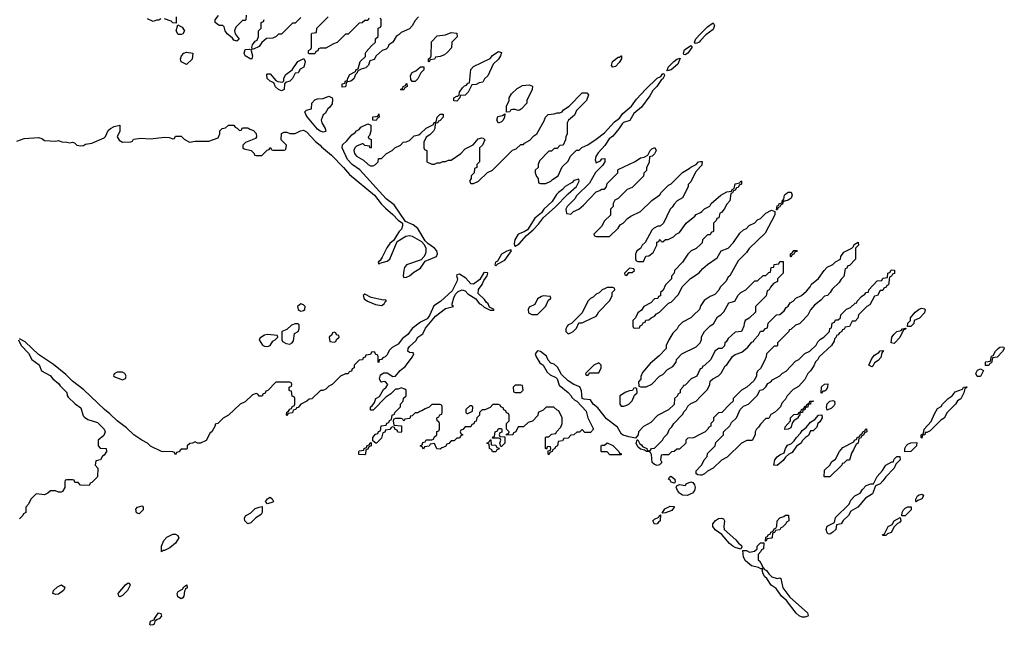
# Model space of a CAD drawing. Header units: inches. Extents: x 2701622 to 2964296, y 496201 to 720542.
# Tile 101 of 256: x 2765111 to 2772182, y 670661 to 675011. Entities that reach past the tile are written whole.
import ezdxf

# ---------------------------------------------------------------- set-up
doc = ezdxf.new("R2010")
doc.units = ezdxf.units.IN
doc.header["$MEASUREMENT"] = 0
doc.layers.add('C7667', color=7, linetype='Continuous')
doc.layers.add('C7677', color=7, linetype='Continuous')

msp = doc.modelspace()

# ---------------------------------------------------------------- linework, layer by layer
at = {"layer": 'C7667', "color": 4, "elevation": 4}
for points in [[(2766123.6, 675016.4), (2766110, 675008), (2766092.7, 675007.3), (2766070, 674998), (2766030, 675018)], [(2766234, 675030), (2766234, 674986), (2766210, 674988.7), (2766199, 674999), (2766150, 675018)], [(2766738, 675042), (2766734, 675010), (2766730, 675006), (2766710, 675006), (2766663.6, 674956.4), (2766654, 674930), (2766658, 674910), (2766686, 674870), (2766670, 674857.2), (2766650, 674862.4), (2766638.3, 674878.3), (2766601.6, 674910), (2766586.3, 674930), (2766579.5, 674959.5), (2766569.5, 674969.5), (2766544, 674970), (2766515.1, 674990), (2766515.6, 675010), (2766538.2, 675041.8)], [(2767130, 675026), (2767090, 674986), (2767070, 674986), (2766990, 674906), (2766970, 674906), (2766954, 674890), (2766930, 674878), (2766883.6, 674876.4), (2766850, 674846), (2766830, 674818), (2766790, 674798), (2766780.4, 674800.4), (2766778, 674810), (2766782, 674830), (2766803.1, 674856.9), (2766815.3, 674864.7), (2766826, 674890), (2766826, 674930), (2766846, 674950), (2766846, 674990), (2766862, 674998), (2766867.3, 675012.7)], [(2767618, 675022), (2767610, 675006), (2767590, 675006), (2767571.6, 674988.4), (2767550, 674986), (2767470, 674906), (2767450, 674906), (2767390, 674846), (2767363.6, 674836.4), (2767310, 674806), (2767270, 674806), (2767258, 674802), (2767252.7, 674787.3), (2767238, 674782), (2767230, 674766), (2767190, 674766), (2767186, 674770), (2767186, 674790), (2767202, 674798), (2767206, 674810), (2767206, 674910), (2767210, 674914), (2767242, 674918), (2767246, 674950), (2767326, 675030)], [(2767974, 675030), (2767950, 675006), (2767930, 674966), (2767910, 674946), (2767850, 674918), (2767836.9, 674903.1), (2767814, 674890), (2767791.3, 674848.7), (2767762, 674830), (2767754, 674810), (2767742, 674798), (2767714, 674790), (2767672, 674750), (2767656, 674724), (2767626, 674714), (2767615.3, 674684.7), (2767596, 674664), (2767563.6, 674656.4), (2767538, 674642), (2767534, 674630), (2767522, 674618), (2767510, 674586), (2767490, 674568), (2767458, 674562), (2767450, 674528), (2767426, 674526), (2767428, 674550), (2767446, 674554), (2767450, 674572), (2767466, 674574), (2767466, 674586), (2767483.1, 674616.9), (2767522, 674638), (2767528, 674652), (2767542, 674658), (2767555.3, 674710), (2767594, 674746), (2767595.3, 674770), (2767600.2, 674779.8), (2767636.4, 674823.6), (2767666, 674850), (2767667.3, 674872.7), (2767686, 674890), (2767686, 674950), (2767702, 674958), (2767706, 674970), (2767706, 675010), (2767702, 675022)], [(2770000, 674860.1), (2769990, 674849.7), (2769970, 674839.3), (2769960.9, 674840.9), (2769957.2, 674850), (2769966.6, 674873.4), (2770000, 674908.3)], [(2765090, 674138), (2765143.1, 674156.9), (2765245.4, 674165.4), (2765270, 674158), (2765290, 674142), (2765370, 674138), (2765390, 674142), (2765412.7, 674132.7), (2765448.4, 674131.6), (2765470, 674126), (2765491.1, 674131.1), (2765505.4, 674125.4), (2765522, 674110), (2765550, 674104), (2765570, 674107.3), (2765583.6, 674116.4), (2765630, 674124.4), (2765718.5, 674161.5), (2765728.3, 674171.7), (2765746.3, 674213.7), (2765762.7, 674230), (2765790, 674244), (2765830, 674254), (2765831.1, 674208.9), (2765812, 674170), (2765825.4, 674145.4), (2765850, 674132), (2765910, 674134), (2765922, 674138), (2765928.4, 674151.6), (2765981.2, 674158.8), (2766050, 674156), (2766150, 674166), (2766183.6, 674163.6), (2766210, 674154), (2766222, 674158), (2766230, 674174), (2766270, 674174), (2766291.6, 674151.6), (2766330, 674132), (2766370, 674138), (2766470, 674138), (2766537.2, 674162.8), (2766548.7, 674190), (2766548.4, 674211.6), (2766566, 674230), (2766590, 674234), (2766610, 674252), (2766650, 674254), (2766658, 674238), (2766672.7, 674232.7), (2766690, 674214), (2766702, 674218), (2766710, 674234), (2766750, 674234), (2766763.6, 674223.6), (2766790, 674214), (2766810, 674194), (2766812, 674170), (2766803.6, 674156.4), (2766731.6, 674128.4), (2766714, 674110), (2766714, 674090), (2766723.6, 674083.6), (2766774, 674070), (2766794, 674050), (2766798, 674038), (2766810, 674034), (2766850, 674034), (2766887.3, 674072.7), (2766902, 674078), (2766908.9, 674091.1), (2766914, 674090), (2766918, 674078), (2766930, 674074), (2767010, 674074), (2767022, 674078), (2767026, 674110), (2766988.7, 674148.7), (2766990, 674194), (2767010, 674202), (2767030, 674202), (2767050, 674194), (2767090, 674194), (2767128.4, 674211.6), (2767150, 674216), (2767170, 674206), (2767234.9, 674134.9), (2767270, 674110.4), (2767278, 674098), (2767350, 674037.1), (2767437.1, 673950), (2767479, 673899), (2767658, 673750), (2767707.1, 673687.1), (2767736.9, 673656.9), (2767791.8, 673611.8), (2767830, 673570.6), (2767860.7, 673550), (2767860.5, 673530), (2767853.5, 673506.5), (2767837.3, 673490), (2767794.8, 673425.2), (2767770, 673404), (2767746.9, 673373.1), (2767714.6, 673305.4), (2767699.1, 673280.9), (2767686, 673270), (2767690, 673254), (2767698, 673262), (2767750, 673275.5), (2767769.3, 673290), (2767822.7, 673417.3), (2767884.4, 673455.6), (2767910, 673460.4), (2767930, 673454.9), (2767996.4, 673416.4), (2768016.4, 673396.4), (2768028.5, 673370), (2768028.7, 673350), (2768024.9, 673330), (2768013.2, 673306.8), (2767993.4, 673286.6), (2767890, 673249.3), (2767875.5, 673230), (2767870.7, 673210.7), (2767864.9, 673170), (2767870, 673158), (2767890, 673160.7), (2767910, 673170.7), (2767941.7, 673198.3), (2767990, 673225.5), (2768024.1, 673275.9), (2768104, 673310), (2768112.3, 673327.7), (2768106.3, 673350), (2768090, 673369.6), (2768043, 673403), (2768023.3, 673423.3), (2767969.6, 673510), (2767936.6, 673536.6), (2767882, 673562), (2767800.7, 673680.7), (2767743, 673723), (2767552.8, 673932.8), (2767498.7, 673970), (2767465.5, 674005.5), (2767427, 674090), (2767428.9, 674111.1), (2767460.2, 674139.8), (2767496.4, 674183.6), (2767520.4, 674199.6), (2767530, 674212), (2767550, 674222), (2767561.2, 674238.8), (2767610, 674262), (2767632, 674252), (2767632, 674210), (2767622, 674178), (2767614, 674170), (2767618, 674158), (2767634, 674150), (2767634, 674090), (2767628, 674088), (2767622, 674102), (2767590, 674108), (2767578, 674118), (2767570, 674118), (2767530, 674102), (2767518, 674090), (2767511, 674070), (2767514.8, 674050), (2767530, 674031), (2767581, 674001), (2767614, 673970), (2767630, 673962), (2767650, 673962), (2767666, 673970), (2767686, 673990), (2767687.3, 674012.7), (2767710, 674014), (2767746, 674050), (2767786, 674070), (2767806, 674090), (2767846, 674110), (2767866, 674130), (2767887.3, 674132.7), (2767910, 674142), (2767944.7, 674175.3), (2767976.4, 674183.6), (2767990, 674192), (2768029.1, 674230.9), (2768082, 674258), (2768086, 674270), (2768102, 674278), (2768108, 674310), (2768130, 674332), (2768152.7, 674332.7), (2768152, 674310), (2768130, 674286), (2768118, 674282), (2768114, 674270), (2768094, 674266), (2768092, 674230), (2768082, 674210), (2768056.9, 674183.1), (2768030, 674166), (2768014, 674130), (2768014, 674090), (2768018, 674078), (2768034, 674070), (2768034, 673990), (2768070, 673974), (2768090, 673974), (2768110, 673982), (2768130, 673982), (2768150, 673992), (2768170, 673992), (2768190, 674002), (2768210, 674002), (2768278, 674050), (2768310, 674082), (2768368.4, 674111.6), (2768404.7, 674155.3), (2768430, 674162), (2768439.6, 674159.6), (2768451.1, 674148.9), (2768434, 674110), (2768414, 674090), (2768414, 673990), (2768394, 673970), (2768394, 673950), (2768378, 673942), (2768374, 673910), (2768354, 673890), (2768354, 673870), (2768342, 673850), (2768350, 673834), (2768370, 673834), (2768406, 673850), (2768470, 673914), (2768506, 673930), (2768650, 674074), (2768676.4, 674083.6), (2768710, 674114), (2768730, 674114), (2768736.4, 674123.6), (2768774.6, 674145.4), (2768803.1, 674176.9), (2768826, 674190), (2768876.4, 674283.6), (2768886, 674310), (2768906, 674330), (2768950, 674334), (2768970, 674342), (2768990, 674342), (2769006, 674350), (2769016.4, 674363.6), (2769058, 674390), (2769150, 674484.7), (2769184.7, 674484.7), (2769196, 674470), (2769181, 674430), (2769110, 674358), (2769094.8, 674325.2), (2769052, 674290), (2769042, 674270), (2769042, 674190), (2769032, 674170), (2769031.6, 674148.4), (2769014, 674110), (2768990, 674106), (2768970, 674086), (2768950, 674086), (2768930, 674066), (2768910, 674066), (2768843.6, 673996.4), (2768834, 673970), (2768834, 673950), (2768814, 673930), (2768814, 673910), (2768823.6, 673883.6), (2768834, 673870), (2768838, 673838), (2768850, 673834), (2768890, 673834), (2768926, 673850), (2768936.4, 673863.6), (2768978, 673890), (2769007.3, 673952.7), (2769050, 673994), (2769066, 674030), (2769110, 674074), (2769130, 674074), (2769148.4, 674091.6), (2769190, 674112), (2769250, 674151.3), (2769310, 674198), (2769382, 674278), (2769417.5, 674302.5), (2769443, 674337), (2769505.2, 674390), (2769540.5, 674439.5), (2769607.3, 674512.7), (2769689.5, 674590.5), (2769716.5, 674603.5), (2769730, 674624.7), (2769739.8, 674619.8), (2769741, 674610), (2769730, 674586), (2769719.8, 674580.2), (2769687.7, 674530), (2769658.7, 674501.3), (2769636.7, 674463.3), (2769576.5, 674383.5), (2769522.4, 674337.6), (2769492.9, 674287.1), (2769448.1, 674271.9), (2769436.7, 674263.3), (2769414.1, 674225.9), (2769370, 674174.5), (2769345.1, 674154.9), (2769313.5, 674106.5), (2769264.6, 674055.4), (2769247.9, 674027.9), (2769244.5, 674004.5), (2769250, 673982), (2769282, 673998), (2769292, 674012), (2769314, 674014), (2769314, 673990), (2769296.9, 673963.1), (2769246.4, 673913.6), (2769203.6, 673836.4), (2769110, 673746), (2769096.9, 673723.1), (2769042, 673670), (2769034, 673650), (2769038, 673618), (2769070, 673614), (2769087.3, 673632.7), (2769126, 673650), (2769160.4, 673679.6), (2769250, 673774), (2769276.4, 673783.6), (2769290, 673794), (2769310, 673794), (2769326, 673810), (2769330, 673834), (2769406, 673910), (2769406, 673930), (2769410, 673934), (2769530, 673992), (2769570, 674018), (2769596.4, 674023.6), (2769622, 674038), (2769638, 674070), (2769650, 674082), (2769672, 674092), (2769682, 674070), (2769670, 674046), (2769654, 674030), (2769634, 674026), (2769631.6, 673988.4), (2769612.7, 673947.3), (2769611.6, 673928.4), (2769592.7, 673907.3), (2769590, 673886), (2769510, 673806), (2769474, 673790), (2769410, 673726), (2769385.4, 673714.6), (2769374, 673690), (2769374, 673670), (2769354, 673650), (2769352.7, 673607.3), (2769310, 673566), (2769290, 673526), (2769234, 673470), (2769238, 673458), (2769250, 673454), (2769347.3, 673452.7), (2769410, 673514), (2769423.1, 673536.9), (2769446, 673550), (2769476.4, 673583.6), (2769500.4, 673599.6), (2769570, 673632), (2769650, 673712), (2769708.4, 673751.6), (2769718, 673770), (2769770, 673822), (2769790, 673832), (2769870, 673912), (2769919, 673941), (2769930, 673952), (2769968.4, 673971.6), (2769986, 673990), (2770000, 673991.4)], [(2770000, 673955.3), (2769963.6, 673916.4), (2769930, 673846), (2769912.7, 673827.3), (2769912, 673810), (2769872, 673730), (2769831.6, 673708.4), (2769810, 673686), (2769796.9, 673663.1), (2769782, 673650), (2769734, 673550), (2769711.6, 673528.4), (2769692.7, 673527.3), (2769662, 673510), (2769650, 673498), (2769602, 673410), (2769582, 673390), (2769570, 673366), (2769542, 673350), (2769532.7, 673327.3), (2769532.7, 673292.7), (2769538, 673278), (2769550, 673274), (2769590, 673274), (2769607.3, 673312.7), (2769630, 673314), (2769660.4, 673339.6), (2769686, 673390), (2769687.3, 673412.7), (2769702, 673418), (2769706, 673430), (2769710, 673432), (2769718, 673418), (2769730, 673414), (2769748.4, 673431.6), (2769767.3, 673432.7), (2769806, 673450), (2769826, 673470), (2769850, 673482), (2769898, 673550), (2769960.4, 673599.6), (2769968.9, 673611.1), (2770000, 673626.9)], [(2770000, 673395.1), (2769970, 673366), (2769934, 673350), (2769910, 673326), (2769871.1, 673268.9), (2769814, 673210), (2769812, 673190), (2769792.7, 673167.3), (2769791.6, 673148.4), (2769750, 673106), (2769731.6, 673068.4), (2769714, 673050), (2769712.7, 673027.3), (2769698, 673022), (2769692.7, 673007.3), (2769670, 673006), (2769643.6, 672976.4), (2769594, 672950), (2769576.9, 672923.1), (2769550, 672906), (2769534, 672870), (2769514, 672850), (2769514, 672810), (2769518, 672798), (2769530, 672794), (2769562, 672798), (2769567.3, 672812.7), (2769582, 672818), (2769587.3, 672832.7), (2769602, 672838), (2769607.3, 672852.7), (2769630, 672854), (2769646, 672870), (2769670, 672882), (2769683.1, 672896.9), (2769706, 672910), (2769770, 672974), (2769790, 672982), (2769843.1, 673036.9), (2769868.9, 673091.1), (2769928.9, 673151.1), (2769990, 673192), (2770000, 673204)], [(2770000, 672502.7), (2769998, 672502), (2769974, 672450), (2769934, 672430), (2769890, 672386), (2769878, 672382), (2769874, 672370), (2769854, 672350), (2769854, 672330), (2769838, 672322), (2769834, 672310), (2769814, 672290), (2769810, 672246), (2769771, 672209), (2769691.6, 672168.4), (2769643.6, 672116.4), (2769590, 672088), (2769554, 672050), (2769551.6, 672028.4), (2769534, 672006), (2769486.4, 672013.6), (2769445.3, 672025.3), (2769433.3, 672033.3), (2769403.6, 672083.6), (2769324, 672144), (2769262.9, 672222.9), (2769229.7, 672249.7), (2769210, 672281.2), (2769164.1, 672284.1), (2769149.3, 672289.3), (2769146, 672346), (2769132.7, 672372.7), (2769089.8, 672389.8), (2769050, 672417.6), (2769001.1, 672461.1), (2768973.7, 672513.7), (2768950, 672535.6), (2768924.2, 672544.2), (2768906.3, 672566.3), (2768893.6, 672593.6), (2768850, 672627.6), (2768830, 672631.3), (2768812.7, 672610), (2768820.4, 672590), (2768846.6, 672546.6), (2768871.3, 672530), (2768898.5, 672478.5), (2768920.7, 672460.7), (2768960.9, 672440.9), (2768970.3, 672430.3), (2768986.2, 672386.2), (2769050, 672333.4), (2769070.6, 672310), (2769076.3, 672296.3), (2769096.8, 672276.8), (2769112, 672270), (2769178.5, 672198.5), (2769190.9, 672150.9), (2769232, 672070), (2769210, 672046), (2769170, 672046), (2769150, 672066), (2769132, 672048), (2769112.7, 672047.3), (2769090, 672028), (2769070, 672026), (2769050, 672006), (2769018, 672002), (2769010, 671986), (2768978, 671982), (2768974, 671950), (2768958, 671942), (2768954, 671930), (2768938, 671922), (2768934, 671910), (2768918, 671902), (2768910, 671886), (2768906, 671890), (2768906, 671914), (2768922, 671918), (2768926, 671930), (2768922, 671942), (2768910, 671946), (2768898, 671942), (2768894, 671926), (2768886, 671930), (2768886, 672010), (2768890, 672014), (2768910, 672014), (2768930, 672034), (2768962, 672038), (2768966, 672050), (2768996.4, 672083.6), (2769006, 672110), (2769006, 672150), (2768982, 672202), (2768970, 672206), (2768947.3, 672227.3), (2768892.7, 672227.3), (2768870, 672206), (2768834, 672190), (2768832.7, 672167.3), (2768792.7, 672127.3), (2768763.6, 672116.4), (2768730, 672086), (2768690, 672086), (2768674, 672050), (2768658, 672042), (2768651.6, 672028.4), (2768606, 672026), (2768607.3, 672032.7), (2768622, 672038), (2768626, 672050), (2768606, 672070), (2768606, 672110), (2768626, 672130), (2768626, 672170), (2768622, 672182), (2768607.3, 672187.3), (2768602, 672202), (2768588, 672208), (2768582, 672222), (2768566, 672230), (2768562, 672242), (2768550, 672246), (2768510, 672246), (2768490, 672226), (2768451.6, 672208.4), (2768432.7, 672207.3), (2768414, 672190), (2768414, 672170), (2768394, 672150), (2768390, 672126), (2768378, 672122), (2768372, 672108), (2768358, 672102), (2768350, 672086), (2768310, 672086), (2768292.7, 672067.3), (2768278, 672062), (2768274, 672050), (2768278, 672038), (2768294, 672030), (2768278, 672022), (2768270, 672006), (2768250, 672006), (2768230, 671986), (2768210, 671986), (2768192.7, 671967.3), (2768178, 671962), (2768170, 671946), (2768143.6, 671936.4), (2768130, 671926), (2768107.3, 671927.3), (2768090, 671966), (2768058, 671962), (2768052.7, 671947.3), (2768018, 671942), (2768010, 671926), (2768002, 671942), (2767986, 671950), (2768002, 671958), (2768007.3, 671972.7), (2768022, 671978), (2768030, 671994), (2768070, 671994), (2768082, 671998), (2768087.3, 672012.7), (2768106, 672030), (2768107.3, 672052.7), (2768122, 672058), (2768126, 672070), (2768126, 672110), (2768122, 672122), (2768108.4, 672128.4), (2768106, 672150), (2768122, 672158), (2768127.3, 672172.7), (2768142, 672178), (2768146, 672190), (2768146, 672230), (2768142, 672242), (2768130, 672246), (2768070, 672246), (2768052.7, 672227.3), (2768023.6, 672216.4), (2767999.6, 672200.4), (2767983.6, 672196.4), (2767970, 672186), (2767950, 672186), (2767930, 672166), (2767918, 672162), (2767912.7, 672147.3), (2767878, 672142), (2767870, 672126), (2767862, 672142), (2767850, 672146), (2767810, 672146), (2767798, 672142), (2767794, 672130), (2767798, 672098), (2767852.7, 672092.7), (2767854, 672050), (2767850, 672046), (2767827.3, 672047.3), (2767822, 672062), (2767807.3, 672067.3), (2767802, 672082), (2767790, 672086), (2767778, 672082), (2767770, 672066), (2767738, 672062), (2767732.7, 672047.3), (2767718, 672042), (2767710, 672006), (2767674, 671970), (2767668, 671968), (2767646, 671986), (2767646, 672010), (2767667.3, 672032.7), (2767682, 672038), (2767687.3, 672052.7), (2767702, 672058), (2767707.3, 672092.7), (2767742, 672098), (2767747.3, 672112.7), (2767762, 672118), (2767767.3, 672132.7), (2767782, 672138), (2767786, 672170), (2767802, 672178), (2767806, 672190), (2767846, 672230), (2767846, 672250), (2767866, 672270), (2767868.4, 672291.6), (2767886, 672310), (2767886, 672350), (2767876.4, 672356.4), (2767850, 672366), (2767830, 672358), (2767810, 672358), (2767776.9, 672323.1), (2767739.6, 672300.4), (2767650, 672206), (2767630, 672206), (2767629.2, 672230), (2767642, 672238), (2767659, 672261), (2767669.4, 672290.6), (2767695.3, 672304.7), (2767724.8, 672355.2), (2767742, 672370), (2767755.3, 672390), (2767738, 672410), (2767728.1, 672411.9), (2767710, 672406), (2767705.2, 672410), (2767694.5, 672430), (2767701, 672459), (2767725.7, 672474.3), (2767750, 672474.6), (2767790, 672446.8), (2767809.5, 672450.5), (2767843.7, 672490), (2767879.7, 672520.3), (2767932.7, 672590), (2767941.2, 672610), (2767936.6, 672616.6), (2767910, 672620.9), (2767899.3, 672630), (2767900.7, 672650), (2767910, 672664), (2767956.9, 672703.1), (2767969.6, 672730), (2768005.1, 672754.9), (2768024.6, 672795.4), (2768097.8, 672882.2), (2768170, 672935.3), (2768226, 672950), (2768218, 672958), (2768218, 672970), (2768228.2, 673011.8), (2768240.4, 673039.6), (2768260.9, 673059.1), (2768289.7, 673070.3), (2768310, 673063.1), (2768330, 673041.6), (2768386.4, 673006.4), (2768410, 672972), (2768425.4, 672965.4), (2768446.4, 672946.4), (2768490, 672924.7), (2768516.4, 672923.6), (2768518, 672930), (2768486, 672946), (2768475.3, 672970), (2768462, 672982), (2768450, 673002), (2768403.2, 673043.2), (2768406.9, 673073.1), (2768431.3, 673108.7), (2768443.7, 673136.3), (2768469.2, 673170), (2768474, 673190), (2768470, 673193.2), (2768450, 673194.5), (2768442.8, 673190), (2768414.9, 673145.1), (2768370, 673111.1), (2768350, 673113.7), (2768314, 673154), (2768270, 673182.7), (2768250, 673178), (2768246.8, 673170), (2768254, 673150), (2768250.5, 673130), (2768216.4, 673063.6), (2768132.7, 672987.3), (2768084.5, 672955.5), (2768054.2, 672885.8), (2768038, 672862), (2767990, 672838.4), (2767928.6, 672791.4), (2767899.1, 672750), (2767859.3, 672720.7), (2767830, 672681.2), (2767784.9, 672655.1), (2767764.5, 672635.5), (2767750, 672604), (2767736, 672590), (2767718, 672582), (2767710, 672569), (2767692, 672568), (2767690, 672549), (2767686, 672550), (2767686, 672590), (2767682, 672602), (2767667.3, 672607.3), (2767662, 672622), (2767650, 672626), (2767638, 672622), (2767630, 672606), (2767598, 672602), (2767592.7, 672587.3), (2767578, 672582), (2767572.7, 672567.3), (2767550, 672566), (2767514, 672530), (2767514, 672510), (2767498, 672502), (2767492.7, 672487.3), (2767478, 672482), (2767470, 672466), (2767450, 672466), (2767414, 672450), (2767354, 672390), (2767330, 672378), (2767310, 672358), (2767288, 672348), (2767272, 672348), (2767210, 672288), (2767190, 672286), (2767174, 672270), (2767130, 672248), (2767110, 672226), (2767098, 672222), (2767094, 672210), (2767074, 672206), (2767070, 672188), (2767038, 672182), (2767030, 672166), (2767026, 672170), (2767028.4, 672191.6), (2767042, 672198), (2767050, 672214), (2767062, 672218), (2767070, 672234), (2767082, 672238), (2767086, 672250), (2767086, 672290), (2767082, 672302), (2767067.3, 672307.3), (2767062, 672342), (2767050, 672346), (2767047.3, 672352.7), (2767046, 672370), (2767062, 672378), (2767066, 672390), (2767062, 672402), (2767050, 672406), (2766950, 672406), (2766892.7, 672347.3), (2766878, 672342), (2766872.7, 672327.3), (2766858, 672322), (2766852.7, 672307.3), (2766830, 672306), (2766822, 672322), (2766810, 672326), (2766783.6, 672316.4), (2766730, 672266), (2766694, 672250), (2766611.1, 672168.9), (2766571.6, 672148.4), (2766534, 672110), (2766514, 672106), (2766514, 672094), (2766492, 672050), (2766478, 672042), (2766450, 671989), (2766410, 671968.7), (2766388.7, 671968.7), (2766370, 671978), (2766351.6, 671968.4), (2766332.7, 671967.3), (2766314, 671950), (2766314, 671930), (2766310, 671926), (2766270, 671926), (2766252.7, 671907.3), (2766238, 671902), (2766230, 671886), (2766222, 671902), (2766210, 671906), (2766130, 671908), (2766050, 671948), (2766028.9, 671968.9), (2765988, 671990), (2765930, 672029), (2765878.9, 672078.9), (2765810, 672129.2), (2765758.9, 672178.9), (2765719, 672210), (2765572, 672352), (2765490, 672413.2), (2765441.2, 672461.2), (2765353, 672533), (2765246, 672606), (2765150, 672697.2), (2765110, 672718)], [(2770000, 672952.4), (2769992, 672930), (2769951.1, 672888.9), (2769930, 672868), (2769870, 672838), (2769842, 672810), (2769832, 672790), (2769802, 672758), (2769772, 672710), (2769754, 672670), (2769754, 672650), (2769703.6, 672596.4), (2769639.6, 672540.4), (2769583.6, 672476.4), (2769572.7, 672447.3), (2769571.6, 672428.4), (2769554, 672410), (2769558, 672378), (2769570, 672374), (2769610, 672374), (2769650, 672392), (2769706, 672450), (2769730, 672462), (2769763.1, 672496.9), (2769800.4, 672519.6), (2769826, 672550), (2769828, 672570), (2769866, 672610), (2769970, 672662), (2769998, 672690), (2770000, 672694.9)], [(2765102, 672710), (2765121, 672670), (2765174.8, 672614.8), (2765198, 672570), (2765250.7, 672530.7), (2765267.9, 672487.9), (2765330, 672456), (2765350, 672431.3), (2765390, 672398), (2765400.7, 672380.7), (2765450, 672332), (2765451, 672311), (2765459.8, 672299.8), (2765510, 672251.3), (2765550, 672222), (2765566, 672166), (2765575.3, 672155.3), (2765599.8, 672139.8), (2765670, 672118), (2765718, 672070), (2765724.7, 672050), (2765716, 672024), (2765674, 671990), (2765674, 671950), (2765690, 671934), (2765731.6, 671931.6), (2765734, 671910), (2765716.9, 671883.1), (2765704.7, 671875.3), (2765691.3, 671848.7), (2765658, 671842), (2765654, 671810), (2765672, 671790), (2765670, 671726), (2765630, 671686), (2765618, 671682), (2765610, 671666), (2765548.4, 671668.4), (2765530, 671686), (2765507.3, 671687.3), (2765502, 671702), (2765490, 671706), (2765450, 671706), (2765438, 671702), (2765434, 671690), (2765434, 671650), (2765418, 671622), (2765410, 671618), (2765390, 671618), (2765367.3, 671627.3), (2765332.7, 671627.3), (2765314, 671610), (2765290, 671598), (2765230, 671606), (2765190, 671566), (2765174, 671530), (2765154, 671510), (2765154, 671470), (2765138, 671462), (2765134, 671450), (2765110, 671426)], [(2770000, 672033), (2769950, 672008), (2769910, 672006), (2769894, 671990), (2769894, 671970), (2769850, 671926), (2769830, 671926), (2769811.6, 671908.4), (2769792.7, 671907.3), (2769770, 671886), (2769730, 671886), (2769718, 671882), (2769714, 671850), (2769722, 671830), (2769706, 671814), (2769690, 671809.4), (2769670, 671816), (2769653.2, 671830), (2769648.4, 671888.4), (2769642, 671902), (2769628, 671908), (2769612, 671908), (2769598, 671918), (2769570, 671925.2), (2769550, 671942), (2769538, 671970), (2769546, 671994), (2769550, 671994), (2769564.7, 671964.7), (2769576.9, 671956.9), (2769584.7, 671944.7), (2769614, 671930), (2769618, 671918), (2769630, 671914), (2769642, 671918), (2769648.4, 671931.6), (2769670, 671934), (2769728.4, 671991.6), (2769738, 672010), (2769763.1, 672036.9), (2769778, 672070), (2769794.6, 672085.4), (2769808.9, 672111.1), (2769870, 672174), (2769883.1, 672196.9), (2769898, 672210), (2769910, 672234), (2769930, 672254), (2769968.4, 672271.6), (2770000, 672303.5)], [(2770000, 671738.8), (2769980.4, 671740.4), (2769968.4, 671748.4), (2769968, 671770), (2770000, 671803.5)]]:
    msp.add_lwpolyline(points, dxfattribs=at)
for points in [[(2766250, 674904), (2766235.3, 674930), (2766246, 674974), (2766278, 674958), (2766294, 674930), (2766282, 674910), (2766270, 674904)], [(2768050, 674706), (2768046, 674710), (2768046, 674730), (2768062, 674738), (2768066, 674750), (2768067.3, 674852.7), (2768110, 674894), (2768170, 674902), (2768210, 674918), (2768250, 674914), (2768251.6, 674888.4), (2768214, 674850), (2768211.6, 674808.4), (2768183.6, 674776.4), (2768162, 674758), (2768130, 674746), (2768098, 674742), (2768090, 674726), (2768058, 674722)], [(2766770, 674794), (2766778, 674798), (2766774, 674786), (2766784, 674750), (2766778, 674730), (2766770, 674727.8), (2766729.7, 674750), (2766722.6, 674770), (2766730, 674796.3), (2766758.8, 674798.8)], [(2769890, 674759.3), (2769881.5, 674761.5), (2769877.2, 674770), (2769886.3, 674793.7), (2769930, 674824.7), (2769938, 674818), (2769937.3, 674810), (2769910, 674769.7)], [(2766310, 674688), (2766270, 674708.7), (2766265.6, 674730), (2766272.3, 674750), (2766289.8, 674770.2), (2766310, 674778.4), (2766354, 674770), (2766350, 674726)], [(2766990, 674500.5), (2766968.9, 674508.9), (2766948.2, 674528.2), (2766936.2, 674556.2), (2766909.8, 674569.8), (2766888.9, 674588.9), (2766885.4, 674614.6), (2766890, 674620.7), (2766910, 674622), (2766950, 674574.8), (2766965.8, 674565.8), (2766998, 674562), (2767008.7, 674571.3), (2767009, 674590), (2767022.7, 674617.3), (2767068, 674650), (2767108.9, 674711.1), (2767152.7, 674732.7), (2767162, 674710), (2767152, 674670), (2767125.4, 674654.6), (2767110, 674628), (2767090, 674626), (2767070.8, 674589.2), (2767050.7, 674569.3), (2767021, 674559), (2767012, 674550), (2767010, 674509)], [(2768250, 674426), (2768228, 674428), (2768228.7, 674450), (2768250, 674462), (2768258, 674462), (2768268, 674472), (2768268.7, 674490), (2768290, 674522), (2768304.7, 674535.3), (2768319, 674541), (2768330, 674554), (2768342, 674558), (2768350, 674654), (2768370, 674674), (2768490, 674732), (2768505.6, 674754.4), (2768530, 674771.3), (2768550, 674782), (2768570, 674774), (2768564.7, 674750), (2768550, 674726), (2768512, 674690), (2768472.7, 674607.3), (2768450, 674586), (2768438, 674562), (2768410, 674558), (2768390, 674546), (2768358, 674542), (2768331.1, 674488.9), (2768311, 674469), (2768274, 674466), (2768272, 674450)], [(2769370, 674668.7), (2769362, 674682), (2769369.4, 674710.6), (2769410, 674742), (2769418, 674742), (2769430, 674752), (2769434, 674750), (2769432, 674730), (2769416.8, 674703.2), (2769390, 674675.3)], [(2769763.1, 674643.1), (2769758, 674650), (2769764.7, 674655.3), (2769769.2, 674670), (2769809.6, 674710.4), (2769830, 674726.8), (2769854.8, 674734.8), (2769836.5, 674690), (2769790, 674649.6)], [(2767930, 674566), (2767920.4, 674580.4), (2767918, 674610), (2767928.7, 674631.3), (2767956.4, 674643.6), (2767990, 674672), (2768012.7, 674672.7), (2768014, 674650), (2767991.6, 674628.4), (2767970, 674586), (2767950, 674566)], [(2767850, 674506), (2767846, 674510), (2767862, 674518), (2767866, 674530), (2767882, 674538), (2767886, 674550), (2767892, 674552), (2767894, 674530), (2767878, 674522), (2767870, 674508)], [(2768690, 674358), (2768670, 674366), (2768650, 674366), (2768638, 674362), (2768630, 674348), (2768606, 674346), (2768608, 674390), (2768626, 674430), (2768626, 674450), (2768642, 674478), (2768684.7, 674515.3), (2768723.1, 674536.9), (2768770, 674542), (2768792.7, 674532.7), (2768791.6, 674508.4), (2768754, 674430), (2768754, 674410), (2768712.7, 674367.3), (2768699.6, 674360.4)], [(2767290, 674203), (2767268.9, 674208.9), (2767250, 674224.2), (2767178.7, 674310), (2767165.1, 674330), (2767159, 674350), (2767170, 674361), (2767206, 674370), (2767208.4, 674411.6), (2767230, 674434), (2767250, 674442), (2767290, 674444.7), (2767330, 674462), (2767354, 674450), (2767358, 674438), (2767354.8, 674405.2), (2767338.8, 674381.2), (2767324.7, 674370), (2767303.6, 674336.4), (2767290, 674328), (2767276, 674290), (2767281, 674270), (2767304.9, 674230), (2767310, 674208.7)], [(2767670, 674286), (2767648, 674288), (2767648, 674310), (2767650, 674314), (2767682, 674318), (2767690, 674334), (2767692, 674310), (2767678, 674302)], [(2768550, 674268), (2768538, 674290), (2768545.2, 674314.8), (2768578, 674322), (2768594, 674334), (2768592, 674310), (2768582, 674290), (2768570, 674278)], [(2769126, 673866), (2769090, 673854.5), (2769077.6, 673842.4), (2769027.9, 673812.1), (2769010, 673791.8), (2768980.5, 673770), (2768964.9, 673755.1), (2768936, 673704), (2768875.5, 673650), (2768857.4, 673622.6), (2768810, 673584.5), (2768758, 673502), (2768734, 673486), (2768690, 673469.4), (2768666.4, 673430), (2768663, 673403), (2768665.4, 673385.4), (2768670, 673384.7), (2768698.3, 673401.7), (2768750, 673461), (2768798.7, 673501.3), (2768837.7, 673542.3), (2768873.2, 673590), (2768956.6, 673663.4), (2769050, 673761), (2769110, 673812), (2769128.7, 673850)], [(2768637.2, 673357.2), (2768610, 673349.2), (2768570, 673326.6), (2768543.5, 673276.5), (2768528, 673270), (2768522.8, 673250), (2768530, 673242.8), (2768544, 673256), (2768595.8, 673284.2), (2768642, 673350)], [(2769490, 673226), (2769454, 673190), (2769458, 673178), (2769470, 673174), (2769486, 673194), (2769510, 673194), (2769526, 673210), (2769522, 673222)], [(2767590, 673039), (2767578, 673030), (2767585.5, 673005.5), (2767607.9, 672987.9), (2767665.8, 672965.8), (2767710, 672958.8), (2767728.7, 672970), (2767735.3, 672984.7), (2767746, 672990), (2767738, 672998), (2767723.6, 672996.4), (2767636.2, 673016.2)], [(2768870, 673028), (2768858, 673022), (2768830, 673006), (2768810, 672966), (2768770, 672946), (2768762, 672930), (2768765.4, 672905.4), (2768790, 672894), (2768830, 672894), (2768890, 672954), (2768907.3, 672992.7), (2768926, 673010), (2768922, 673022)], [(2769370, 673086), (2769330, 673086), (2769310, 673078), (2769294, 673070), (2769271.6, 673048.4), (2769250, 673038), (2769230, 673018), (2769210, 673008), (2769190, 672988), (2769150, 672906), (2769072.7, 672827.3), (2769050, 672818), (2769042, 672810), (2769034, 672790), (2769034, 672770), (2769050, 672754), (2769070, 672762), (2769086, 672770), (2769110, 672794), (2769127.3, 672832.7), (2769150, 672834), (2769170, 672842), (2769250, 672882), (2769258, 672890), (2769268.9, 672911.1), (2769350, 672994), (2769366, 673030), (2769366, 673050), (2769386, 673070), (2769382, 673082)], [(2767130, 672968.7), (2767106.8, 672950), (2767111.3, 672930), (2767120.7, 672920.7), (2767130, 672916), (2767150, 672922), (2767158, 672930), (2767162, 672950), (2767150, 672962)], [(2767110, 672826), (2767090, 672826), (2767063.6, 672816.4), (2767030, 672786), (2766994, 672770), (2766994, 672710), (2766998, 672698), (2767024.7, 672684.7), (2767050, 672681), (2767068, 672690), (2767076.5, 672703.5), (2767084, 672756), (2767110, 672772), (2767119, 672790), (2767118, 672818)], [(2766890, 672748.7), (2766870, 672744), (2766836, 672724), (2766831, 672710), (2766853.7, 672673.7), (2766870, 672664.9), (2766890, 672664), (2766909.1, 672670.9), (2766930, 672702), (2766946, 672710), (2766966, 672730), (2766962, 672742)], [(2767370, 672766), (2767358, 672762), (2767352.7, 672747.3), (2767334, 672730), (2767338, 672698), (2767370, 672694), (2767382, 672698), (2767387.3, 672712.7), (2767406, 672730), (2767402, 672742), (2767387.3, 672747.3), (2767382, 672762)], [(2769270, 672546), (2769234, 672530), (2769174, 672470), (2769178, 672458), (2769190, 672454), (2769206, 672474), (2769270, 672474), (2769286, 672510), (2769286, 672530)], [(2765850, 672478), (2765810, 672478), (2765790, 672466), (2765784.7, 672455.3), (2765787.5, 672447.5), (2765850, 672424.7), (2765870, 672434), (2765875.3, 672450), (2765866, 672470)], [(2768710, 672386), (2768670, 672386), (2768654, 672370), (2768658, 672338), (2768670, 672334), (2768710, 672334), (2768726, 672350), (2768722, 672382)], [(2769530, 672366), (2769518, 672362), (2769512.7, 672347.3), (2769490, 672346), (2769463.6, 672336.4), (2769422, 672310), (2769422, 672250), (2769430, 672234), (2769450, 672234), (2769470, 672242), (2769486, 672250), (2769510, 672274), (2769527.3, 672312.7), (2769546, 672330), (2769542, 672362)], [(2768356.4, 672236.4), (2768343.6, 672236.4), (2768314, 672210), (2768314, 672190), (2768322, 672182), (2768330, 672182), (2768362, 672198), (2768366, 672230)], [(2768566, 671946), (2768558, 671970), (2768566, 671990), (2768562, 672002), (2768550, 672006), (2768506, 672006), (2768510, 672014), (2768522, 672018), (2768526, 672050), (2768542, 672058), (2768550, 672074), (2768570, 672074), (2768574, 672070), (2768572.7, 672047.3), (2768558, 672042), (2768554, 672030), (2768558, 672018), (2768594, 672014), (2768594, 671970), (2768570, 671946)], [(2767590, 671886), (2767547.3, 671887.3), (2767546, 671910), (2767550, 671914), (2767582, 671918), (2767586, 671930), (2767602, 671938), (2767607.3, 671952.7), (2767622, 671958), (2767626, 671970), (2767634, 671974), (2767634, 671950), (2767618, 671942), (2767610, 671926), (2767598, 671922), (2767594, 671890)], [(2768530, 671906), (2768507.3, 671907.3), (2768502, 671922), (2768486, 671930), (2768482, 671962), (2768466, 671970), (2768482, 671978), (2768490, 671994), (2768494, 671994), (2768498, 671958), (2768530, 671954), (2768538, 671938), (2768554, 671934), (2768550, 671926), (2768538, 671922)], [(2769350, 671886), (2769330, 671906), (2769290, 671906), (2769286, 671910), (2769286, 671950), (2769290, 671954), (2769310, 671954), (2769330, 671972), (2769370, 671952), (2769414, 671910), (2769418, 671898), (2769430, 671894), (2769430, 671886)], [(2769810, 671682), (2769790, 671689.4), (2769782, 671702), (2769769.5, 671710), (2769776.4, 671723.6), (2769788, 671732), (2769816, 671710), (2769818, 671690)], [(2769907.7, 671592.3), (2769870, 671596.2), (2769849.7, 671609.7), (2769834.5, 671630), (2769826.3, 671653.7), (2769830, 671662), (2769848.7, 671671.3), (2769890, 671664.7), (2769901.2, 671678.8), (2769930, 671692), (2769945.4, 671685.4), (2769958, 671670), (2769961, 671650), (2769958, 671630), (2769942, 671610), (2769930, 671604)], [(2766890, 671532.7), (2766877, 671550), (2766889.8, 671570.2), (2766910, 671581.6), (2766924.9, 671570), (2766933.4, 671550), (2766930, 671545.2)], [(2765970, 671462), (2765950, 671468), (2765945.2, 671494.8), (2765958, 671510), (2765990, 671518), (2765998, 671510), (2765998, 671490)], [(2766750, 671389.7), (2766727.4, 671410), (2766724.4, 671430), (2766732.4, 671447.6), (2766770.8, 671469.2), (2766801.2, 671498.8), (2766830.4, 671510.4), (2766853.2, 671513.2), (2766852.7, 671470), (2766844.2, 671455.8), (2766807.3, 671432.7), (2766770, 671397.4)], [(2769726, 671466), (2769743.1, 671496.9), (2769783.1, 671516.9), (2769810, 671514), (2769812, 671510), (2769793.7, 671486.3), (2769750, 671468)], [(2769670, 671386), (2769658, 671410), (2769670, 671422), (2769702, 671438), (2769706, 671450), (2769714, 671454), (2769711, 671410), (2769698, 671402), (2769690, 671388.7)], [(2766150, 671197.2), (2766142, 671198), (2766130, 671188.7), (2766129.3, 671230), (2766145.2, 671270), (2766166.8, 671293.2), (2766210, 671314.8), (2766230, 671314.8), (2766246.4, 671306.4), (2766254.8, 671290), (2766230.4, 671249.6), (2766190, 671217.2)], [(2765370, 670880.9), (2765350, 670889.2), (2765354, 670910), (2765382.5, 670937.5), (2765410.5, 670950.5), (2765430, 670938), (2765434.8, 670930), (2765426.8, 670910), (2765390, 670885.1)], [(2765830, 670865.2), (2765822, 670870), (2765819, 670890), (2765870, 670951), (2765890, 670964.7), (2765899.8, 670959.8), (2765904.7, 670950), (2765884.7, 670910), (2765850, 670875.3)], [(2766270, 670849.7), (2766245.5, 670865.5), (2766241.1, 670890), (2766250, 670903.8), (2766279.4, 670920.6), (2766290, 670937.3), (2766311.8, 670951.8), (2766314.9, 670930), (2766300.7, 670919.3), (2766294.7, 670905.3), (2766290.2, 670869.8), (2766282.3, 670857.7)], [(2766090, 670696), (2766082.8, 670697.2), (2766076, 670670), (2766070, 670663), (2766050, 670660.7), (2766045.9, 670665.9), (2766049.8, 670690.2), (2766078, 670702), (2766078, 670710), (2766108.8, 670751.2), (2766125.5, 670745.5), (2766130, 670727.3), (2766111.8, 670708.2), (2766096.5, 670703.5)]]:
    msp.add_lwpolyline(points, close=True, dxfattribs=at)
at = {"layer": 'C7677', "color": 4, "elevation": 4}
for points in [[(2770000, 674908.3), (2770050, 674960.5), (2770090, 674987.3), (2770101.6, 674970), (2770090, 674940.7), (2770039.2, 674900.8), (2770000, 674860.1)], [(2770000, 673991.4), (2770012.7, 673992.7), (2770010, 673966), (2770000, 673955.3)], [(2770000, 673626.9), (2770010, 673632), (2770030, 673652), (2770068.4, 673671.6), (2770078, 673690), (2770146, 673750), (2770190, 673774), (2770222, 673778), (2770228, 673792), (2770242, 673798), (2770250, 673832), (2770282, 673838), (2770290, 673854), (2770294, 673850), (2770294, 673830), (2770278, 673822), (2770270, 673806), (2770258, 673802), (2770250, 673786), (2770238, 673782), (2770230, 673766), (2770218, 673762), (2770211.6, 673708.4), (2770190, 673686), (2770171.1, 673648.9), (2770150, 673626), (2770138, 673622), (2770131.6, 673588.4), (2770118, 673582), (2770112.7, 673567.3), (2770094, 673550), (2770094, 673490), (2770078, 673482), (2770070, 673466), (2770050, 673466), (2770014, 673430), (2770012.7, 673407.3), (2770000, 673395.1)], [(2770000, 673204), (2770016.4, 673223.6), (2770050, 673252), (2770120.4, 673299.6), (2770148.9, 673351.1), (2770198, 673370), (2770238, 673410), (2770283.1, 673476.9), (2770310, 673502), (2770330, 673512), (2770350, 673532), (2770390, 673552), (2770410, 673572), (2770430, 673582), (2770470, 673622), (2770510, 673642), (2770534, 673634), (2770534, 673610), (2770463.6, 673476.4), (2770350, 673368), (2770330, 673338), (2770270, 673278), (2770212, 673170), (2770199.6, 673160.4), (2770182, 673130), (2770142, 673090), (2770131, 673069), (2770103.6, 673036.4), (2770070, 673022), (2770027.1, 672992.9), (2770002, 672958), (2770000, 672952.4)], [(2770000, 672303.5), (2770050, 672354), (2770068, 672390), (2770070, 672414), (2770088.4, 672431.6), (2770128.4, 672451.6), (2770148.4, 672471.6), (2770176.4, 672523.6), (2770188.4, 672531.6), (2770228.9, 672591.1), (2770250, 672604.7), (2770296.4, 672623.6), (2770340.4, 672659.6), (2770370, 672694), (2770382, 672698), (2770386, 672710), (2770416.4, 672743.6), (2770430, 672774), (2770450, 672774), (2770467.3, 672792.7), (2770482, 672798), (2770486, 672830), (2770546, 672890), (2770570, 672894), (2770600.4, 672919.6), (2770616.4, 672943.6), (2770630, 672954), (2770643.1, 672976.9), (2770666, 672990), (2770686, 673010), (2770726, 673030), (2770760.4, 673059.6), (2770788.4, 673091.6), (2770798, 673110), (2770848.4, 673151.6), (2770888, 673210), (2770910, 673232), (2770950, 673252), (2770970, 673272), (2771006, 673290), (2771008, 673310), (2771030, 673342), (2771086, 673370), (2771098, 673382), (2771103.1, 673396.9), (2771132.7, 673412.7), (2771134, 673390), (2771114, 673370), (2771114, 673290), (2771070, 673246), (2771058, 673242), (2771050, 673226), (2771038, 673222), (2771030, 673166), (2771010, 673146), (2770996.9, 673123.1), (2770945.4, 673074.6), (2770932, 673050), (2770911.1, 673028.9), (2770890, 673026), (2770863.6, 672996.4), (2770819.6, 672960.4), (2770790, 672926), (2770771.1, 672888.9), (2770722, 672838), (2770710, 672826), (2770683.6, 672816.4), (2770650, 672786), (2770638, 672782), (2770634, 672770), (2770554, 672690), (2770554, 672670), (2770550, 672666), (2770530, 672666), (2770474, 672610), (2770471.6, 672588.4), (2770459.6, 672560.4), (2770430, 672506), (2770410, 672486), (2770402, 672470), (2770402, 672450), (2770383.6, 672416.4), (2770334, 672370), (2770294, 672350), (2770234, 672290), (2770234, 672270), (2770212, 672248), (2770154, 672190), (2770130, 672186), (2770094, 672150), (2770094, 672130), (2770074, 672110), (2770074, 672090), (2770058, 672082), (2770054, 672070), (2770034, 672050), (2770000, 672033)], [(2770000, 672694.9), (2770007.3, 672712.7), (2770008.4, 672731.6), (2770028, 672770), (2770070, 672812), (2770094.6, 672825.4), (2770123.1, 672876.9), (2770146, 672890), (2770168.4, 672911.6), (2770203.1, 672976.9), (2770246, 672990), (2770270, 673032), (2770290, 673052), (2770326, 673070), (2770390, 673134), (2770410, 673134), (2770450, 673174), (2770470, 673174), (2770490, 673194), (2770502, 673198), (2770508, 673230), (2770526, 673234), (2770530, 673252), (2770562, 673258), (2770570, 673274), (2770592.7, 673272.7), (2770594, 673190), (2770554, 673150), (2770554, 673130), (2770525.4, 673114.6), (2770502, 673090), (2770494, 673070), (2770478, 673062), (2770472.7, 673027.3), (2770394, 672950), (2770394, 672910), (2770350, 672866), (2770322, 672850), (2770312.7, 672827.3), (2770311.6, 672808.4), (2770294, 672770), (2770250, 672766), (2770199.6, 672720.4), (2770183.6, 672696.4), (2770174, 672690), (2770171.6, 672668.4), (2770154, 672650), (2770130, 672648), (2770102, 672630), (2770074, 672570), (2770030, 672526), (2770018, 672522), (2770010, 672506), (2770000, 672502.7)], [(2770000, 671803.5), (2770010, 671814), (2770026, 671850), (2770047.3, 671872.7), (2770050, 671894), (2770106, 671950), (2770110, 671974), (2770166, 672030), (2770166, 672050), (2770210, 672094), (2770223.1, 672116.9), (2770258, 672150), (2770286, 672210), (2770310, 672234), (2770346, 672250), (2770410, 672314), (2770426, 672350), (2770450, 672354), (2770470, 672374), (2770483.1, 672396.9), (2770506, 672410), (2770516.4, 672423.6), (2770570, 672452), (2770590, 672472), (2770614.6, 672485.4), (2770683.1, 672556.9), (2770706, 672570), (2770750, 672612), (2770786, 672630), (2770830, 672674), (2770843.1, 672696.9), (2770863.1, 672716.9), (2770886, 672730), (2770926, 672770), (2770928.4, 672791.6), (2770942, 672798), (2770946, 672830), (2770962, 672838), (2770970, 672854), (2770990, 672854), (2771006, 672870), (2771008.9, 672891.1), (2771048.9, 672931.1), (2771076.4, 672943.6), (2771110, 672974), (2771122, 672978), (2771126, 672990), (2771156.4, 673023.6), (2771180.4, 673039.6), (2771188.9, 673051.1), (2771206, 673054), (2771208.9, 673071.1), (2771270, 673134), (2771302, 673138), (2771310, 673154), (2771342, 673158), (2771346, 673190), (2771362, 673198), (2771370, 673214), (2771392.7, 673212.7), (2771392.7, 673187.3), (2771378, 673182), (2771372.7, 673167.3), (2771358, 673162), (2771350, 673106), (2771338, 673102), (2771334, 673090), (2771318, 673082), (2771310, 673066), (2771290, 673066), (2771271.1, 673028.9), (2771250, 673026), (2771216.9, 672963.1), (2771194, 672950), (2771134, 672890), (2771130, 672866), (2771110, 672846), (2771090, 672846), (2771070, 672808), (2771038, 672802), (2771032, 672788), (2771018, 672782), (2771014, 672770), (2770998, 672762), (2770990, 672746), (2770978, 672742), (2770974, 672730), (2770962, 672718), (2770959.6, 672700.4), (2770942, 672670), (2770851.6, 672588.4), (2770842, 672570), (2770826, 672554), (2770815.3, 672524.7), (2770791.1, 672488.9), (2770772, 672470), (2770750, 672426), (2770703.6, 672376.4), (2770665.4, 672354.6), (2770622, 672310), (2770610, 672286), (2770583.6, 672256.4), (2770574, 672230), (2770552.7, 672207.3), (2770531.6, 672188.4), (2770504.7, 672175.3), (2770490, 672146), (2770470, 672146), (2770430, 672106), (2770416.9, 672083.1), (2770402, 672070), (2770392, 672050), (2770392, 672030), (2770371.1, 671988.9), (2770332.7, 671987.3), (2770294, 671970), (2770191.1, 671868.9), (2770150, 671848), (2770091.1, 671788.9), (2770050, 671768), (2770030, 671748), (2770010, 671738), (2770000, 671738.8)]]:
    msp.add_lwpolyline(points, dxfattribs=at)
for points in [[(2770546, 673646), (2770550, 673674), (2770562, 673678), (2770566, 673690), (2770586, 673694), (2770586, 673706), (2770598, 673722), (2770604, 673750), (2770610, 673758), (2770630, 673771.3), (2770651.3, 673771.3), (2770658, 673750), (2770650.7, 673729.3), (2770630, 673715.3), (2770606, 673706), (2770594, 673706), (2770590, 673686), (2770578, 673682), (2770570, 673666), (2770558, 673662), (2770550, 673646)], [(2770650, 673306), (2770646, 673310), (2770646, 673330), (2770662, 673338), (2770670, 673354), (2770694, 673354), (2770690, 673346), (2770678, 673342), (2770670, 673326), (2770658, 673322)], [(2771486, 672806), (2771488.7, 672830), (2771508.9, 672851.1), (2771509.2, 672870), (2771541.2, 672910), (2771570, 672930.7), (2771590, 672938.8), (2771610, 672934), (2771614, 672930), (2771610, 672906), (2771572.7, 672867.3), (2771534, 672850), (2771532.7, 672827.3), (2771510, 672806)], [(2771390, 672686), (2771368.7, 672688.7), (2771375.3, 672730), (2771390, 672751.3), (2771410, 672770.8), (2771442, 672778), (2771450, 672791.3), (2771474, 672794), (2771472.7, 672787.3), (2771458, 672782), (2771431.1, 672728.9)], [(2771230, 672518), (2771209, 672529), (2771230, 672578), (2771250, 672601), (2771280.4, 672619.6), (2771290, 672631), (2771314, 672634), (2771302, 672618), (2771295.3, 672584.7), (2771276.9, 672563.1), (2771250, 672546), (2771238, 672522)], [(2772047.3, 672527.3), (2772046, 672550), (2772050, 672554), (2772082, 672558), (2772090, 672594), (2772102, 672598), (2772118, 672630), (2772138, 672650), (2772150, 672658), (2772170, 672662), (2772178, 672658), (2772182, 672650), (2772170, 672628), (2772130, 672586), (2772098, 672582), (2772090, 672546), (2772078, 672542), (2772070, 672528)], [(2771987.3, 672447.3), (2771978, 672470), (2771990, 672494), (2772010, 672502), (2772031.6, 672491.6), (2772010, 672448.7)], [(2770870, 672328.7), (2770866, 672330), (2770870, 672374), (2770890, 672392), (2770914, 672394), (2770912, 672372), (2770902, 672350), (2770890, 672342), (2770878, 672342)], [(2771590, 672006), (2771586, 672010), (2771586, 672030), (2771602, 672038), (2771606, 672070), (2771656.4, 672123.6), (2771680.4, 672179.6), (2771703.1, 672216.9), (2771728.4, 672231.6), (2771738, 672250), (2771778, 672290), (2771808, 672310), (2771830, 672338), (2771882, 672358), (2771890, 672372), (2771912.7, 672372.7), (2771910, 672366), (2771898, 672362), (2771892, 672330), (2771870, 672288), (2771846.8, 672273.2), (2771830.7, 672249.3), (2771772, 672190), (2771750.8, 672149.2), (2771725.4, 672134.6), (2771650, 672058), (2771626, 672046), (2771614, 672046), (2771611.1, 672028.9), (2771594, 672026)], [(2770606, 672066), (2770607.3, 672087.3), (2770646, 672130), (2770646, 672150), (2770670, 672174), (2770702, 672178), (2770706, 672190), (2770722, 672198), (2770726, 672210), (2770742, 672218), (2770750, 672234), (2770762, 672238), (2770766, 672250), (2770782, 672258), (2770786, 672270), (2770810, 672274), (2770810, 672268.7), (2770792.7, 672267.3), (2770790, 672248), (2770774, 672246), (2770770, 672228), (2770754, 672226), (2770750, 672208), (2770734, 672206), (2770732, 672190), (2770712.7, 672187.3), (2770712.7, 672172.7), (2770702, 672158), (2770702, 672150), (2770671.3, 672128.7), (2770662, 672118), (2770650, 672078), (2770630, 672068.7)], [(2770910, 672206), (2770904.7, 672224.7), (2770910, 672251), (2770930, 672270.7), (2770950, 672274.8), (2770962, 672270), (2770966, 672250), (2770961, 672239), (2770939.8, 672220.2)], [(2770550, 671808), (2770528, 671810), (2770533.2, 671850), (2770549.6, 671870.4), (2770570, 671886), (2770600.4, 671899.6), (2770609.6, 671930.4), (2770626, 671954), (2770652.9, 671967.1), (2770674, 671986), (2770689.5, 672010.5), (2770718.9, 672041.1), (2770730, 672061), (2770759.5, 672080.5), (2770790, 672118.8), (2770821.2, 672138.8), (2770848.7, 672170), (2770872, 672172), (2770874, 672150), (2770856.9, 672123.1), (2770842, 672110), (2770836, 672084), (2770810, 672058), (2770790, 672058), (2770776, 672024), (2770754, 672010), (2770730, 671986), (2770722, 671970), (2770690, 671948), (2770658.8, 671901.2), (2770634, 671890), (2770610, 671868), (2770594.8, 671845.2)], [(2770887.3, 671727.3), (2770890, 671774), (2770928.4, 671811.6), (2770943.1, 671836.9), (2770970, 671854), (2770998, 671910), (2771023.1, 671936.9), (2771102, 671978), (2771106, 671990), (2771122, 671998), (2771126, 672010), (2771142, 672018), (2771146, 672030), (2771162, 672038), (2771166, 672050), (2771182, 672058), (2771186, 672070), (2771192.7, 672072.7), (2771194, 672050), (2771178, 672042), (2771170, 672026), (2771158, 672022), (2771150, 672006), (2771138, 672002), (2771131.6, 671968.4), (2771118, 671962), (2771099.6, 671920.4), (2771083.6, 671896.4), (2771070, 671846), (2771050, 671846), (2771030, 671826), (2771018, 671822), (2771014, 671810), (2770930, 671728)], [(2771467.3, 671907.3), (2771468, 671930), (2771478, 671950), (2771490, 671962), (2771510, 671972), (2771552.7, 671972.7), (2771552, 671950), (2771510, 671908.7)], [(2770930, 671315.3), (2770918, 671318), (2770910, 671326), (2770902, 671350), (2770910, 671372), (2770962, 671398), (2770970, 671434), (2771068.4, 671531.6), (2771080.2, 671559.8), (2771108.9, 671591.1), (2771146, 671610), (2771163.1, 671636.9), (2771190, 671664.7), (2771223.1, 671676.9), (2771242, 671678), (2771268, 671730), (2771308.4, 671771.6), (2771330, 671812), (2771374, 671834), (2771386, 671834), (2771390, 671854), (2771410, 671874), (2771432.7, 671872.7), (2771434, 671850), (2771402, 671818), (2771390.9, 671789.1), (2771330, 671728), (2771310, 671698), (2771290, 671678), (2771258, 671662), (2771234.4, 671605.6), (2771185.4, 671574.6), (2771130, 671508.7), (2771079.6, 671480.4), (2771062, 671450), (2771025.4, 671414.6), (2771011.1, 671388.9), (2770978, 671382), (2770972, 671350), (2770950, 671328.7)], [(2771550, 671548), (2771546, 671550), (2771547.3, 671567.3), (2771558, 671590), (2771570, 671598), (2771590, 671602), (2771598, 671598), (2771602, 671590), (2771590, 671568), (2771562, 671558)], [(2771446, 671446), (2771448, 671470), (2771458, 671490), (2771470, 671502), (2771490, 671512), (2771512.7, 671512.7), (2771512, 671490), (2771470, 671448)], [(2770290, 671208), (2770250, 671219.6), (2770232.7, 671230), (2770208.6, 671248.6), (2770153.8, 671313.8), (2770106.4, 671346.4), (2770089.6, 671370), (2770089.7, 671389.7), (2770106.9, 671413.1), (2770130, 671427.3), (2770150.7, 671430.7), (2770164.7, 671424.7), (2770172, 671410), (2770167.7, 671370), (2770171.3, 671350), (2770254.8, 671274.8), (2770272, 671250), (2770294.4, 671234.4), (2770296, 671224)], [(2770466, 671266), (2770470, 671294), (2770482, 671298), (2770486, 671310), (2770502, 671318), (2770506, 671330), (2770522, 671338), (2770530, 671354), (2770542, 671358), (2770547.3, 671372.7), (2770550, 671412), (2770570, 671432), (2770598, 671442), (2770610, 671452), (2770632.7, 671452.7), (2770634, 671410), (2770618, 671402), (2770614, 671390), (2770590, 671366), (2770578, 671362), (2770570, 671346), (2770538, 671342), (2770532, 671328), (2770518, 671322), (2770514, 671290), (2770510, 671286), (2770478, 671282), (2770470, 671266)], [(2771310, 671306), (2771308, 671310), (2771322, 671318), (2771348, 671370), (2771376.4, 671383.6), (2771390, 671412), (2771434, 671434), (2771438, 671410), (2771430, 671398), (2771411.6, 671388.4), (2771391.6, 671368.4), (2771370, 671328), (2771342, 671318), (2771330, 671306)], [(2770550, 670998), (2770570, 671002), (2770578, 670998), (2770590.8, 670930), (2770642.9, 670862.9), (2770768, 670750), (2770773.4, 670730), (2770770, 670727), (2770750, 670718.3), (2770730, 670719.2), (2770709.1, 670729.1), (2770687.6, 670747.6), (2770618.8, 670838.8), (2770581.6, 670870), (2770543.9, 670923.9), (2770508, 670950), (2770477.2, 670997.2), (2770462.9, 671010), (2770449.4, 671030.6), (2770443.1, 671056.9), (2770447.3, 671067.3), (2770432.7, 671067.3), (2770416.5, 671076.5), (2770367, 671087), (2770322.9, 671122.9), (2770308, 671150), (2770303.1, 671196.9), (2770330, 671198.8), (2770353.2, 671186.8), (2770387.3, 671192.7), (2770406, 671210), (2770408, 671230), (2770430, 671252), (2770454, 671254), (2770452, 671210), (2770438, 671202), (2770434, 671190), (2770414, 671170), (2770414, 671130), (2770424.7, 671124.7), (2770442, 671090), (2770442, 671082), (2770461, 671061), (2770474.8, 671054.8), (2770491.3, 671030), (2770512, 671010)]]:
    msp.add_lwpolyline(points, close=True, dxfattribs=at)

doc.saveas('drawing.dxf')
